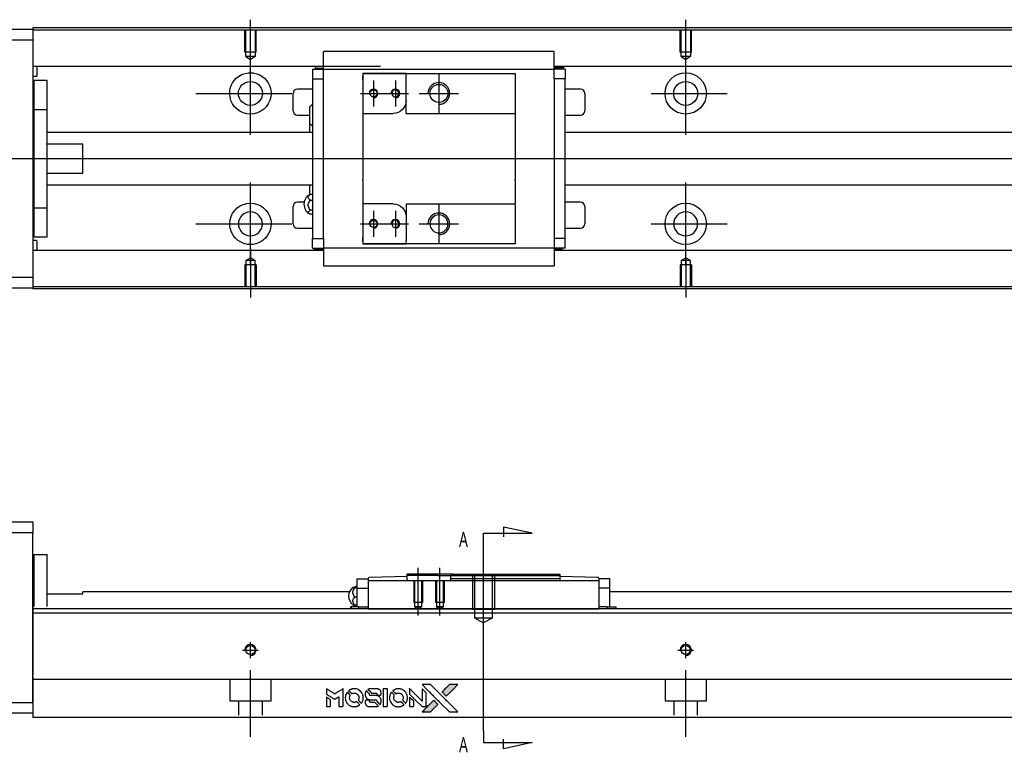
# Model space of a CAD drawing. Header units: millimetres. Extents: x -202 to 3135, y -1537 to 860.
# Tile 2 of 34: x -11 to 215, y -1531 to -1363. Entities that reach past the tile are written whole.
import ezdxf
from ezdxf.lldxf.tags import DXFTag

# ---------------------------------------------------------------- set-up
doc = ezdxf.new("R2010")
doc.units = ezdxf.units.MM
doc.layers.get('0').update_dxf_attribs({"linetype": 'CONTINUOUS'})
doc.styles.add('CHN', font='Microsoft JhengHei.ttf')
tags = doc.linetypes.add('DASHED', pattern=[25.72, 12.86, -12.86]).pattern_tags.tags
tags[6:7] = [DXFTag(74, 4), DXFTag(75, 0), DXFTag(340, '0'), DXFTag(46, 0.0), DXFTag(50, 0.0), DXFTag(44, 0.0), DXFTag(45, 0.0)]
tags[4:5] = [DXFTag(74, 4), DXFTag(75, 0), DXFTag(340, '0'), DXFTag(46, 0.0), DXFTag(50, 0.0), DXFTag(44, 0.0), DXFTag(45, 0.0)]
tags = doc.linetypes.add('HIDDEN', pattern=[0.5, 0.25, -0.25]).pattern_tags.tags
tags[6:7] = [DXFTag(74, 4), DXFTag(75, 0), DXFTag(340, '0'), DXFTag(46, 0.0), DXFTag(50, 0.0), DXFTag(44, 0.0), DXFTag(45, 0.0)]
tags[4:5] = [DXFTag(74, 4), DXFTag(75, 0), DXFTag(340, '0'), DXFTag(46, 0.0), DXFTag(50, 0.0), DXFTag(44, 0.0), DXFTag(45, 0.0)]

# ---------------------------------------------------------------- blocks, each defined once
blk = doc.blocks.new('MosionX logo(完整正式版)')
h = blk.add_hatch(color=22)
h.dxf.hatch_style = 1
h.paths.add_polyline_path([(-1416, 1831), (-1517, 1831), (-1619, 1831), (-1707, 1742, 0.000288), (-1740, 1709, 0.000479), (-1769, 1680, 0.000013), (-1794, 1654, 0.197177), (-1794, 1654, 0.197497), (-1794, 1653, 0.00004), (-1779, 1638, 0.000834), (-1763, 1622, 0.000506), (-1744, 1603), (-1694, 1552), (-1555, 1692)])
h.paths.add_polyline_path([(-1892, 1355), (-1942, 1405, 0.000476), (-1962, 1424, 0.000789), (-1978, 1441, 0.000035), (-1993, 1455, 0.19758), (-1993, 1456, 0.198396), (-1994, 1455, 0.000019), (-2014, 1435, 0.000582), (-2036, 1413, 0.000351), (-2062, 1387, 0.000108), (-2174, 1275, 0.000692), (-2230, 1218, 0.000077), (-2269, 1179, 0.197527), (-2269, 1178, 0.410182), (-2269, 1177, 0.000493), (-2248, 1177, 0.002424), (-2219, 1177, 0.000529), (-2169, 1177), (-2070, 1177), (-1981, 1266)])
at = {"color": 22}
for points in [[(-4562, 1668), (-4562, 1603), (-4545, 1592, -0.000297), (-4534, 1586, -0.000037), (-4510, 1571, -0.000043), (-4482, 1554, -0.000036), (-4452, 1535, 0.000044), (-4422, 1517, 0.000063), (-4396, 1501, 0.000035), (-4374, 1488, 0.0009), (-4368, 1484), (-4360, 1479), (-4348, 1486, 0.001175), (-4342, 1490, 0.000208), (-4329, 1498, 0.000225), (-4315, 1506, 0.000203), (-4300, 1516, -0.000711), (-4286, 1525, -0.001119), (-4274, 1532, -0.000263), (-4263, 1539, -0.04589), (-4262, 1539, -0.519312), (-4261, 1539, -0.001914), (-4261, 1521, -0.003124), (-4260, 1493, -0.000285), (-4260, 1421), (-4260, 1303), (-4219, 1303, 0.001727), (-4189, 1303, 0.025279), (-4179, 1303, 0.073886), (-4173, 1305, 0.07426), (-4167, 1308, 0.03264), (-4166, 1310, 0.01784), (-4164, 1311, 0.017712), (-4163, 1313, 0.026854), (-4162, 1315), (-4160, 1319), (-4160, 1526), (-4159, 1733), (-4162, 1731, -0.004595), (-4163, 1730, -0.00016), (-4169, 1726, -0.000298), (-4177, 1722, -0.000208), (-4185, 1717, 0.000986), (-4210, 1701, 0.00025), (-4250, 1676, 0.000268), (-4292, 1650, 0.000436), (-4329, 1627, -0.002932), (-4341, 1619, -0.004718), (-4351, 1613, -0.001113), (-4360, 1608, -0.227179), (-4361, 1608, -0.045982), (-4362, 1608, -0.000145), (-4374, 1616, -0.000825), (-4387, 1624, -0.000517), (-4403, 1634, 0.000056), (-4458, 1668, 0.000289), (-4488, 1687, 0.000481), (-4511, 1701, 0.000418), (-4535, 1715), (-4562, 1732)], [(-4068, 1643, 0.064158), (-4094, 1594, 0.06356), (-4108, 1539, 0.064004), (-4107, 1483, 0.066747), (-4091, 1429, 0.04321), (-4073, 1396, 0.044737), (-4050, 1367, 0.044901), (-4021, 1342, 0.044184), (-3989, 1323, 0.026293), (-3965, 1313, 0.033344), (-3941, 1306, 0.033227), (-3917, 1303, 0.025815), (-3890, 1302, 0.023119), (-3864, 1304, 0.031044), (-3841, 1308, 0.031337), (-3819, 1315, 0.024258), (-3796, 1325, 0.015622), (-3788, 1329, 0.008495), (-3778, 1335, 0.008415), (-3769, 1341, 0.020814), (-3763, 1346), (-3760, 1348), (-3791, 1379, 0.002843), (-3814, 1403, 0.033917), (-3823, 1411, 0.087906), (-3831, 1414, 0.073302), (-3839, 1416, 0.022047), (-3843, 1415, 0.026465), (-3847, 1415, 0.022233), (-3851, 1414, 0.009985), (-3857, 1412, -0.039011), (-3876, 1407, -0.044398), (-3896, 1406, -0.045096), (-3915, 1408, -0.04265), (-3934, 1413, -0.071154), (-3961, 1428, -0.068827), (-3983, 1450, -0.068713), (-3998, 1476, -0.070507), (-4005, 1506, -0.028605), (-4006, 1519, -0.031418), (-4005, 1531, -0.031044), (-4002, 1544, -0.02668), (-3998, 1556, 0.038913), (-3996, 1564, 0.043732), (-3995, 1571, 0.047754), (-3995, 1578, 0.075756), (-3997, 1583, 0.07294), (-3999, 1586, 0.003456), (-4006, 1594, 0.005023), (-4017, 1605, 0.002422), (-4030, 1619, 0.000819), (-4042, 1631, 0.001349), (-4053, 1641, 0.0001), (-4062, 1650, 0.205335), (-4062, 1651, 0.219821), (-4063, 1650, 0.002494), (-4064, 1648, 0.007089), (-4066, 1646, 0.004494)], [(-3917, 1731, 0.024131), (-3935, 1728, 0.022344), (-3954, 1723, 0.021883), (-3972, 1717, 0.020884), (-3990, 1709, 0.010669), (-4000, 1703, 0.010389), (-4011, 1697, 0.010913), (-4020, 1692, 0.022227), (-4026, 1687), (-4029, 1685), (-3996, 1653, 0.002452), (-3984, 1640, 0.003628), (-3972, 1630, 0.001662), (-3963, 1621, 0.070159), (-3960, 1619, 0.047671), (-3958, 1618, 0.018624), (-3956, 1618, 0.017921), (-3953, 1617, 0.018804), (-3950, 1617, 0.018255), (-3946, 1617, 0.041312), (-3943, 1617, 0.037164), (-3939, 1618, 0.012342), (-3935, 1620, -0.015101), (-3924, 1624, -0.035998), (-3916, 1626, -0.033244), (-3907, 1627, -0.011249), (-3894, 1627, -0.004059), (-3883, 1627, -0.019693), (-3877, 1627, -0.027943), (-3872, 1626, -0.014411), (-3866, 1624, -0.033089), (-3851, 1619, -0.033887), (-3838, 1613, -0.034021), (-3825, 1604, -0.033942), (-3814, 1594, -0.02816), (-3804, 1582, -0.035032), (-3796, 1570, -0.035269), (-3790, 1557, -0.029196), (-3785, 1543, -0.037862), (-3782, 1526, -0.043657), (-3782, 1510, -0.043064), (-3784, 1494, -0.035184), (-3790, 1477, 0.033699), (-3792, 1470, 0.052815), (-3793, 1463, 0.059167), (-3793, 1456, 0.058972), (-3791, 1450, 0.059208), (-3788, 1445, 0.021125), (-3783, 1439, 0.008691), (-3773, 1429, 0.000851), (-3749, 1405, 0.001873), (-3736, 1393, 0.013884), (-3730, 1387, 0.022355), (-3726, 1385, 0.341453), (-3725, 1385, 0.073011), (-3722, 1388, 0.004587), (-3714, 1399, 0.00748), (-3707, 1411, 0.016837), (-3702, 1420, 0.028606), (-3692, 1443, 0.031352), (-3685, 1465, 0.031004), (-3681, 1489, 0.0268), (-3680, 1514, 0.026698), (-3681, 1541, 0.03002), (-3686, 1566, 0.030357), (-3693, 1590, 0.028554), (-3703, 1614, 0.062944), (-3732, 1658, 0.062206), (-3772, 1694, 0.062448), (-3819, 1719, 0.064355), (-3870, 1731, 0.017377), (-3880, 1731, 0.008369), (-3893, 1731, 0.008367), (-3907, 1731, 0.01757)], [(-3610, 1675, 0.023289), (-3616, 1665, 0.026845), (-3621, 1655, 0.026047), (-3626, 1644, 0.019751), (-3629, 1631, 0.013249), (-3631, 1624, 0.025169), (-3631, 1618, 0.016532), (-3632, 1611, 0.002937), (-3632, 1598, 0.003317), (-3632, 1586, 0.011808), (-3631, 1578, 0.01777), (-3631, 1572, 0.021476), (-3630, 1567, 0.04325), (-3623, 1544, 0.045753), (-3612, 1523, 0.04649), (-3598, 1505, 0.047672), (-3581, 1490, 0.025315), (-3573, 1485, 0.015208), (-3564, 1480, 0.01512), (-3554, 1476, 0.022488), (-3546, 1473, 0.027857), (-3532, 1469, 0.034138), (-3519, 1467, 0.014286), (-3499, 1467, 0.00124), (-3449, 1467, -0.00103), (-3418, 1467, -0.002552), (-3396, 1466, -0.001594), (-3379, 1466, -0.047676), (-3374, 1466, -0.085307), (-3367, 1463, -0.097789), (-3361, 1457, -0.085947), (-3357, 1450, -0.051339), (-3356, 1440, 0.014634), (-3355, 1436, 0.015028), (-3355, 1433, 0.014927), (-3354, 1430, 0.059415), (-3353, 1429, 0.070595), (-3351, 1425, 0.00028), (-3315, 1389, 0.000111), (-3279, 1352, 0.200239), (-3277, 1352, 0.268906), (-3276, 1352, 0.001866), (-3271, 1361, 0.007532), (-3267, 1370, 0.017818), (-3263, 1376, 0.013256), (-3261, 1383, 0.011636), (-3258, 1391, 0.011528), (-3256, 1399, 0.012303), (-3254, 1407, 0.0423), (-3252, 1419, 0.013657), (-3252, 1437, 0.013857), (-3252, 1455, 0.037428), (-3254, 1468, 0.014927), (-3256, 1477, 0.0122), (-3259, 1486, 0.012518), (-3262, 1494, 0.023062), (-3265, 1501, 0.065961), (-3281, 1525, 0.06055), (-3304, 1545, 0.059676), (-3331, 1559, 0.060497), (-3360, 1567, 0.025683), (-3367, 1567, 0.001528), (-3386, 1567, 0.002124), (-3410, 1568, 0.001173), (-3439, 1568, -0.000809), (-3490, 1568, -0.017164), (-3506, 1568, -0.063931), (-3514, 1570, -0.108429), (-3520, 1573, -0.052941), (-3523, 1577, -0.063675), (-3525, 1582, -0.050562), (-3526, 1587, -0.020337), (-3527, 1595, 0.009897), (-3528, 1599, 0.016482), (-3528, 1603, 0.019019), (-3529, 1606, 0.06043), (-3530, 1608, 0.076267), (-3533, 1613, 0.00054), (-3566, 1646, 0.000307), (-3601, 1680, 0.142594), (-3604, 1681, 0.232419), (-3604, 1681, 0.022995), (-3606, 1680, 0.024627), (-3608, 1678, 0.015407)], [(-3516, 1731, 0.018538), (-3522, 1730, 0.010695), (-3530, 1729, 0.01068), (-3538, 1727, 0.017678), (-3544, 1725, 0.013849), (-3551, 1722, 0.011814), (-3559, 1719, 0.004513), (-3566, 1716, 0.290035), (-3566, 1715, 0.196418), (-3566, 1714, 0.000124), (-3554, 1702, 0.001477), (-3540, 1688, 0.000898), (-3524, 1671), (-3481, 1629), (-3427, 1628, -0.001471), (-3387, 1628, -0.028714), (-3374, 1627, -0.097073), (-3367, 1625, -0.084199), (-3361, 1620, -0.042698), (-3359, 1616, -0.053912), (-3357, 1612, -0.051004), (-3356, 1608, -0.032967), (-3355, 1602, 0.00807), (-3355, 1600, 0.003023), (-3355, 1596, 0.002994), (-3355, 1592, 0.003629), (-3355, 1588), (-3354, 1579), (-3313, 1579, 0.001618), (-3293, 1579, 0.005206), (-3280, 1579, 0.00535), (-3271, 1579, 0.060675), (-3268, 1580, 0.048484), (-3266, 1581, 0.02389), (-3264, 1582, 0.022812), (-3261, 1584, 0.02462), (-3259, 1586, 0.061781), (-3255, 1591, 0.080179), (-3253, 1596, 0.048561), (-3252, 1604, 0.010021), (-3251, 1619, 0.016602), (-3252, 1638, 0.031409), (-3254, 1653, 0.036474), (-3258, 1666, 0.03439), (-3263, 1679, 0.065928), (-3277, 1699, 0.069066), (-3296, 1715, 0.065697), (-3319, 1725, 0.051559), (-3346, 1731, 0.020904), (-3360, 1731, 0.000451), (-3431, 1731, 0.000419), (-3502, 1732, 0.022759)], [(-3202, 1517), (-3202, 1303), (-3160, 1303), (-3118, 1303), (-3113, 1306, 0.071429), (-3109, 1309, 0.054799), (-3105, 1313, 0.053585), (-3102, 1318, 0.060698), (-3101, 1323, 0.033975), (-3100, 1332, 0.000112), (-3100, 1441, 0.000726), (-3100, 1548, 0.001084), (-3101, 1641), (-3102, 1732), (-3152, 1732), (-3202, 1732)], [(-3011, 1643, 0.018008), (-3017, 1634, 0.009842), (-3023, 1622, 0.009807), (-3030, 1610, 0.015716), (-3035, 1599, 0.048467), (-3047, 1561, 0.045841), (-3052, 1520, 0.046006), (-3049, 1479, 0.049638), (-3039, 1441, 0.064819), (-3012, 1391, 0.06695), (-2974, 1350, 0.066691), (-2926, 1320, 0.063505), (-2872, 1304, 0.03135), (-2858, 1302, 0.010439), (-2837, 1302, 0.010391), (-2817, 1302, 0.032408), (-2803, 1304, 0.015696), (-2787, 1307, 0.018095), (-2771, 1312, 0.018551), (-2757, 1317, 0.018352), (-2743, 1323, 0.015568), (-2733, 1328, 0.009832), (-2723, 1334, 0.009795), (-2713, 1341, 0.023727), (-2706, 1346), (-2703, 1348), (-2734, 1379, 0.001528), (-2751, 1397, 0.010022), (-2760, 1406, 0.019586), (-2766, 1411, 0.061865), (-2771, 1413, 0.055054), (-2777, 1415, 0.061607), (-2784, 1416, 0.048725), (-2792, 1415, 0.020221), (-2802, 1412, -0.017722), (-2813, 1409, -0.02685), (-2822, 1407, -0.02759), (-2832, 1406, -0.020233), (-2843, 1406, -0.04793), (-2864, 1409, -0.048386), (-2883, 1416, -0.047866), (-2901, 1426, -0.044964), (-2917, 1440, -0.04333), (-2931, 1457, -0.050921), (-2941, 1475, -0.051473), (-2946, 1495, -0.0459), (-2948, 1516, -0.019014), (-2948, 1526, -0.024114), (-2947, 1535, -0.025081), (-2945, 1544, -0.023892), (-2942, 1553, 0.008624), (-2939, 1560, 0.026486), (-2938, 1564, 0.035074), (-2937, 1568, 0.02756), (-2937, 1573, 0.087163), (-2939, 1580, 0.073291), (-2942, 1587, 0.028074), (-2951, 1596, 0.002594), (-2973, 1619), (-3005, 1651)], [(-2860, 1730, 0.023681), (-2878, 1728, 0.022402), (-2896, 1723, 0.021929), (-2914, 1717, 0.020503), (-2931, 1709, 0.013745), (-2941, 1704, 0.009767), (-2952, 1698, 0.009658), (-2962, 1691, 0.027804), (-2968, 1687), (-2971, 1685), (-2939, 1653, 0.002053), (-2924, 1638, 0.006738), (-2914, 1628, 0.007826), (-2907, 1622, 0.063909), (-2903, 1619, 0.061532), (-2897, 1617, 0.068674), (-2891, 1617, 0.052072), (-2885, 1618, 0.019648), (-2875, 1621, -0.018366), (-2864, 1624, -0.0288), (-2854, 1626, -0.029061), (-2844, 1627, -0.019155), (-2832, 1627, -0.053809), (-2807, 1624, -0.058833), (-2784, 1615, -0.058566), (-2764, 1601, -0.052525), (-2746, 1582, -0.044733), (-2737, 1566, -0.040573), (-2729, 1547, -0.041123), (-2725, 1529, -0.04951), (-2725, 1511, -0.017369), (-2725, 1502, -0.024255), (-2727, 1495, -0.023787), (-2729, 1487, -0.015798), (-2732, 1479, 0.010631), (-2734, 1474, 0.033653), (-2735, 1470, 0.037806), (-2736, 1467, 0.016307), (-2736, 1462, 0.068179), (-2734, 1453, 0.095747), (-2731, 1446, 0.033418), (-2722, 1436, 0.002133), (-2695, 1409, 0.001452), (-2680, 1395, 0.012393), (-2673, 1388, 0.020479), (-2668, 1385, 0.344362), (-2667, 1385, 0.074287), (-2663, 1388, 0.005454), (-2656, 1400, 0.008391), (-2649, 1412, 0.017097), (-2643, 1422, 0.027375), (-2635, 1442, 0.02835), (-2628, 1463, 0.027723), (-2624, 1485, 0.023913), (-2623, 1509, 0.027047), (-2623, 1537, 0.031685), (-2627, 1563, 0.032425), (-2634, 1588, 0.031013), (-2644, 1612, 0.037914), (-2661, 1641, 0.040153), (-2682, 1667, 0.039834), (-2707, 1688, 0.036173), (-2736, 1707, 0.040752), (-2765, 1719, 0.035885), (-2796, 1728, 0.035491), (-2828, 1731, 0.037615)], [(-2572, 1669), (-2572, 1604), (-2422, 1453), (-2271, 1303), (-2229, 1303, 0.0008), (-2202, 1303, 0.010795), (-2192, 1303, 0.030495), (-2186, 1304, 0.080372), (-2183, 1305, 0.03816), (-2179, 1308, 0.041799), (-2176, 1310, 0.042486), (-2174, 1314, 0.042078), (-2172, 1317, 0.099276), (-2170, 1322, 0.003302), (-2170, 1343, 0.002586), (-2170, 1380, 0.000204), (-2170, 1477), (-2170, 1633), (-2221, 1683), (-2271, 1733), (-2271, 1583), (-2272, 1433), (-2419, 1582, 0.000253), (-2476, 1639, 0.000412), (-2524, 1687, 0.000041), (-2567, 1730, 0.041338), (-2570, 1732), (-2572, 1734)], [(-2150, 1708, -0.000056), (-2089, 1647, -0.000021), (-2004, 1562, -0.000021), (-1911, 1469, -0.000025), (-1823, 1381), (-1619, 1177), (-1518, 1177), (-1417, 1177), (-1553, 1315, 0.000274), (-1619, 1381, 0.000123), (-1705, 1467, 0.000121), (-1797, 1559, 0.000165), (-1879, 1641), (-2068, 1831), (-2170, 1831), (-2272, 1831)], [(-1707, 1742, 0.000288), (-1740, 1709, 0.000479), (-1769, 1680, 0.000013), (-1794, 1654, 0.197177), (-1794, 1654, 0.197497), (-1794, 1653, 0.00004), (-1779, 1638, 0.000836), (-1763, 1622, 0.000505), (-1744, 1603), (-1694, 1552), (-1555, 1692), (-1416, 1831), (-1517, 1831), (-1619, 1831)], [(-4562, 1417), (-4562, 1303), (-4521, 1303, 0.000842), (-4494, 1303, 0.010591), (-4484, 1303, 0.028995), (-4479, 1303, 0.069543), (-4475, 1305, 0.051063), (-4471, 1307, 0.039932), (-4468, 1310, 0.039414), (-4465, 1314, 0.045845), (-4462, 1318, 0.094811), (-4461, 1322, 0.007124), (-4461, 1333, 0.004713), (-4461, 1352, 0.000534), (-4461, 1395), (-4461, 1469), (-4471, 1475, 0.000828), (-4502, 1494, 0.000879), (-4532, 1513, 0.000048), (-4561, 1530, 0.137596), (-4562, 1531, 0.413028), (-4562, 1530, 0.000016), (-4562, 1497, 0.000623), (-4562, 1460, 0.000374)], [(-3615, 1454, 0.065483), (-3620, 1451, 0.053271), (-3625, 1447, 0.052018), (-3628, 1443, 0.0556), (-3631, 1437, 0.036839), (-3632, 1434, 0.026922), (-3632, 1430, 0.016905), (-3633, 1424, 0.004317), (-3633, 1416, 0.016369), (-3632, 1397, 0.029936), (-3630, 1382, 0.03418), (-3627, 1369, 0.031327), (-3621, 1356, 0.046935), (-3612, 1340, 0.054053), (-3600, 1327, 0.053701), (-3585, 1317, 0.045364), (-3568, 1309, 0.032479), (-3552, 1305, 0.03386), (-3537, 1303, 0.013578), (-3512, 1303, 0.001155), (-3450, 1303, 0.000413), (-3396, 1303, 0.005008), (-3375, 1304, 0.013199), (-3364, 1304, 0.033956), (-3355, 1305, 0.013909), (-3347, 1308, 0.010864), (-3337, 1310, 0.010938), (-3329, 1313, 0.028702), (-3323, 1316), (-3318, 1318), (-3362, 1362), (-3405, 1406), (-3455, 1406, -0.001504), (-3477, 1406, -0.00328), (-3493, 1406, -0.001901), (-3506, 1406, -0.061333), (-3510, 1407, -0.063621), (-3514, 1409, -0.048633), (-3518, 1412, -0.046769), (-3522, 1415, -0.047961), (-3525, 1420, -0.02678), (-3526, 1424, -0.050957), (-3527, 1427, -0.029398), (-3528, 1431, -0.00401), (-3528, 1441), (-3529, 1456), (-3569, 1456, 0.001061), (-3593, 1456, 0.009147), (-3604, 1455, 0.020721), (-3611, 1455, 0.051619)], [(-2572, 1416), (-2572, 1303), (-2530, 1303), (-2488, 1303), (-2483, 1306, 0.03146), (-2480, 1308, 0.026444), (-2478, 1310, 0.026444), (-2476, 1312, 0.031457), (-2475, 1314), (-2472, 1319), (-2471, 1375), (-2471, 1431), (-2521, 1481, 0.000745), (-2540, 1499, 0.001228), (-2556, 1515, 0.000087), (-2571, 1529, 0.195134), (-2571, 1530, 0.412117), (-2572, 1529, 0.000048), (-2572, 1496, 0.00109), (-2572, 1460, 0.000653)], [(-2062, 1387, 0.000108), (-2174, 1275, 0.000692), (-2230, 1218, 0.000077), (-2269, 1179, 0.197527), (-2269, 1178, 0.410182), (-2269, 1177, 0.000493), (-2248, 1177, 0.002424), (-2219, 1177, 0.000529), (-2170, 1177), (-2070, 1177), (-1981, 1266), (-1892, 1355), (-1942, 1405, 0.000476), (-1962, 1424, 0.000789), (-1978, 1441, 0.000035), (-1993, 1455, 0.19758), (-1993, 1456, 0.198396), (-1994, 1455, 0.000019), (-2014, 1435, 0.000582), (-2036, 1413, 0.000351)]]:
    blk.add_lwpolyline(points, format="xyb", close=True, dxfattribs=at)

msp = doc.modelspace()

# ---------------------------------------------------------------- linework, layer by layer
for p, q in [((42.28, -1373.96), (42.28, -1362.84)), ((142.28, -1371.96), (142.28, -1362.84)), ((42.28, -1389.32), (42.28, -1370.27)), ((142.28, -1389.32), (142.28, -1370.27)), ((70.58, -1376.79), (70.58, -1382.79)), ((75.58, -1376.79), (75.58, -1382.79)), ((85.58, -1375.29), (85.58, -1384.29)), ((29.78, -1379.79), (51.81, -1379.79)), ((67.58, -1379.79), (73.58, -1379.79)), ((72.58, -1379.79), (78.58, -1379.79)), ((81.08, -1379.79), (90.08, -1379.79)), ((134.33, -1379.79), (151.81, -1379.79)), ((-46.72, -1394.79), (66.71, -1394.79)), ((66.71, -1394.79), (608.28, -1394.79)), ((42.28, -1419.32), (42.28, -1400.27)), ((142.28, -1419.32), (142.28, -1400.27)), ((70.58, -1406.79), (70.58, -1412.79)), ((75.58, -1406.79), (75.58, -1412.79)), ((85.58, -1405.29), (85.58, -1414.29)), ((29.78, -1409.79), (51.81, -1409.79)), ((67.58, -1409.79), (73.58, -1409.79)), ((72.58, -1409.79), (78.58, -1409.79)), ((81.08, -1409.79), (90.08, -1409.79)), ((134.33, -1409.79), (151.81, -1409.79)), ((42.28, -1415.62), (42.28, -1426.75)), ((142.28, -1417.62), (142.28, -1426.75)), ((95.83, -1480.92), (106.98, -1480.92)), ((95.83, -1483.56), (95.83, -1480.92)), ((106.98, -1480.92), (100.39, -1479.49)), ((100.39, -1479.49), (100.39, -1481.71)), ((95.83, -1526.43), (95.83, -1483.56)), ((95.83, -1503.36), (95.83, -1487.36)), ((80.83, -1499.86), (80.83, -1488.86)), ((85.83, -1499.86), (85.83, -1488.86)), ((95.83, -1526.43), (95.83, -1529.06)), ((95.83, -1529.06), (106.98, -1529.06)), ((100.39, -1530.5), (100.39, -1528.27)), ((106.98, -1529.06), (100.39, -1530.5))]:
    msp.add_line(p, q)
at = {"linetype": 'Continuous'}
for p, q in [((-66.72, -1365.04), (-7.72, -1365.04)), ((74.42, -1364.75), (-7.72, -1364.75)), ((-7.72, -1364.75), (-7.72, -1365.04)), ((-7.72, -1365.04), (-7.72, -1367.54)), ((74.29, -1365.25), (-7.72, -1365.25)), ((592.28, -1365.25), (74.29, -1365.25)), ((592.28, -1364.75), (74.42, -1364.75)), ((-7.72, -1367.54), (-66.72, -1367.54)), ((-7.72, -1367.54), (-7.72, -1422.04)), ((59.08, -1373.89), (59.08, -1370.18)), ((112.08, -1370.18), (59.08, -1370.18)), ((112.08, -1370.18), (59.08, -1370.18)), ((112.08, -1370.31), (112.08, -1370.18)), ((112.08, -1373.89), (112.08, -1370.31)), ((72.15, -1373.57), (-7.72, -1373.57)), ((-6.72, -1375.66), (-6.72, -1373.57)), ((59.08, -1373.57), (55.71, -1373.57)), ((56.58, -1374.22), (56.58, -1376.42)), ((56.58, -1374.22), (59.08, -1374.22)), ((57.23, -1374.02), (57.23, -1373.57)), ((57.23, -1374.02), (59.08, -1374.02)), ((59.08, -1374.22), (59.08, -1373.89)), ((59.08, -1375.22), (59.08, -1374.22)), ((59.08, -1374.22), (112.08, -1374.22)), ((59.08, -1376.42), (59.08, -1375.22)), ((68.08, -1375.22), (68.08, -1376.72)), ((78.08, -1375.22), (68.08, -1375.22)), ((68.08, -1375.22), (78.08, -1375.22)), ((78.08, -1375.22), (103.08, -1375.22)), ((78.08, -1375.92), (78.08, -1375.22)), ((103.08, -1375.22), (103.08, -1376.22)), ((592.28, -1373.57), (112.08, -1373.57)), ((115.45, -1373.57), (112.08, -1373.57)), ((112.08, -1374.22), (112.08, -1373.89)), ((114.26, -1373.92), (112.08, -1373.92)), ((114.58, -1374.22), (112.08, -1374.22)), ((112.08, -1375.22), (112.08, -1374.22)), ((112.08, -1376.42), (112.08, -1375.22)), ((114.26, -1373.92), (114.26, -1373.57)), ((114.58, -1374.22), (114.58, -1376.42)), ((-7.72, -1375.86), (-6.92, -1375.86)), ((-4.42, -1376.79), (-7.42, -1376.79)), ((-4.42, -1376.79), (-7.42, -1376.79)), ((-7.42, -1383.48), (-7.42, -1376.79)), ((-7.42, -1383.48), (-7.42, -1376.79)), ((-4.42, -1383.48), (-4.42, -1376.79)), ((-4.42, -1383.48), (-4.42, -1376.79)), ((56.58, -1376.42), (59.08, -1376.42)), ((56.58, -1376.42), (56.58, -1413.17)), ((59.08, -1376.9), (59.08, -1376.42)), ((59.08, -1376.9), (59.08, -1376.46)), ((59.08, -1412.69), (59.08, -1376.9)), ((68.08, -1376.72), (68.08, -1375.72)), ((68.08, -1376.72), (68.08, -1384.39)), ((78.08, -1381.39), (78.08, -1375.92)), ((103.08, -1376.22), (103.08, -1384.09)), ((112.08, -1376.42), (112.08, -1376.9)), ((114.58, -1376.42), (112.08, -1376.42)), ((112.08, -1376.46), (112.08, -1376.9)), ((112.08, -1376.9), (112.08, -1412.69)), ((114.58, -1413.17), (114.58, -1376.42)), ((52.08, -1383.79), (52.08, -1379.79)), ((56.58, -1378.79), (53.08, -1378.79)), ((118.08, -1378.79), (114.58, -1378.79)), ((119.08, -1379.79), (119.08, -1383.79)), ((78.08, -1384.39), (78.08, -1381.39)), ((-7.42, -1384.04), (-7.72, -1384.04)), ((-7.42, -1384.04), (-7.72, -1384.04)), ((-7.42, -1406.11), (-7.42, -1383.48)), ((-7.42, -1383.48), (-4.42, -1383.48)), ((-7.42, -1406.11), (-7.42, -1383.48)), ((-4.42, -1406.11), (-4.42, -1383.48)), ((-4.42, -1406.11), (-4.42, -1383.48)), ((55.93, -1386.71), (55.93, -1382.86)), ((103.08, -1384.09), (103.08, -1384.39)), ((53.08, -1384.79), (55.93, -1384.79)), ((68.08, -1384.39), (68.08, -1389.79)), ((68.08, -1384.39), (75.08, -1384.39)), ((78.08, -1384.39), (103.08, -1384.39)), ((103.08, -1384.39), (103.08, -1389.79)), ((114.58, -1384.79), (118.08, -1384.79)), ((56.58, -1388.79), (-4.42, -1388.79)), ((55.93, -1388.79), (55.93, -1386.71)), ((55.93, -1388.79), (55.93, -1386.71)), ((55.93, -1388.79), (55.93, -1386.71)), ((592.28, -1388.79), (114.58, -1388.79)), ((68.08, -1389.79), (68.08, -1390.09)), ((68.08, -1390.09), (68.08, -1399.49)), ((103.08, -1389.79), (103.08, -1390.09)), ((103.08, -1390.09), (103.08, -1399.49)), ((3.78, -1391.48), (-4.42, -1391.48)), ((3.78, -1398.11), (3.78, -1391.48)), ((-4.42, -1398.11), (3.78, -1398.11)), ((68.08, -1399.79), (68.08, -1399.49)), ((68.08, -1399.79), (68.08, -1405.19)), ((103.08, -1399.79), (103.08, -1399.49)), ((103.08, -1399.79), (103.08, -1405.19)), ((-4.42, -1400.79), (56.58, -1400.79)), ((55.93, -1403.12), (55.93, -1400.79)), ((114.58, -1400.79), (592.28, -1400.79)), ((56.58, -1403), (56.12, -1403)), ((56.12, -1404.35), (56.58, -1404.35)), ((-7.72, -1405.54), (-7.42, -1405.54)), ((-7.72, -1405.54), (-7.42, -1405.54)), ((-7.42, -1406.11), (-4.42, -1406.11)), ((-7.42, -1412.79), (-7.42, -1406.11)), ((-7.42, -1412.79), (-7.42, -1406.11)), ((-4.42, -1412.79), (-4.42, -1406.11)), ((-4.42, -1412.79), (-4.42, -1406.11)), ((52.08, -1409.79), (52.08, -1405.79)), ((54.63, -1404.79), (53.08, -1404.79)), ((56.58, -1406.65), (56.12, -1406.65)), ((75.08, -1405.19), (68.08, -1405.19)), ((68.08, -1405.19), (68.08, -1412.87)), ((78.08, -1405.19), (78.08, -1408.19)), ((78.08, -1405.19), (103.08, -1405.19)), ((103.08, -1405.49), (103.08, -1405.19)), ((103.08, -1405.49), (103.08, -1413.37)), ((118.08, -1404.79), (114.58, -1404.79)), ((119.08, -1405.79), (119.08, -1409.79)), ((56.58, -1407.59), (56.12, -1407.59)), ((78.08, -1408.19), (78.08, -1413.67)), ((53.08, -1410.79), (56.58, -1410.79)), ((114.58, -1410.79), (118.08, -1410.79)), ((-6.92, -1413.63), (-7.72, -1413.63)), ((-7.42, -1412.79), (-4.42, -1412.79)), ((-7.42, -1412.79), (-4.42, -1412.79)), ((56.58, -1415.37), (56.58, -1413.17)), ((56.58, -1413.17), (59.08, -1413.17)), ((59.08, -1413.17), (59.08, -1412.69)), ((59.08, -1413.12), (59.08, -1412.69)), ((59.08, -1413.17), (59.08, -1414.37)), ((68.08, -1412.87), (68.08, -1414.37)), ((68.08, -1413.87), (68.08, -1412.87)), ((78.08, -1414.37), (78.08, -1413.67)), ((103.08, -1413.37), (103.08, -1414.37)), ((112.08, -1412.69), (112.08, -1413.12)), ((112.08, -1412.69), (112.08, -1413.17)), ((112.08, -1413.17), (112.08, -1414.37)), ((114.58, -1413.17), (112.08, -1413.17)), ((114.58, -1415.37), (114.58, -1413.17)), ((59.08, -1415.92), (-7.72, -1415.92)), ((-6.72, -1415.92), (-6.72, -1413.83)), ((59.08, -1415.92), (56.04, -1415.92)), ((56.58, -1415.37), (59.08, -1415.37)), ((56.89, -1415.67), (59.08, -1415.67)), ((56.89, -1415.67), (56.89, -1415.92)), ((59.08, -1414.37), (59.08, -1415.37)), ((59.08, -1415.37), (59.08, -1415.7)), ((112.08, -1415.37), (59.08, -1415.37)), ((59.08, -1415.7), (59.08, -1419.27)), ((68.08, -1414.37), (78.08, -1414.37)), ((78.08, -1414.37), (68.08, -1414.37)), ((103.08, -1414.37), (78.08, -1414.37)), ((112.08, -1414.37), (112.08, -1415.37)), ((114.58, -1415.37), (112.08, -1415.37)), ((112.08, -1415.37), (112.08, -1415.7)), ((113.92, -1415.57), (112.08, -1415.57)), ((112.08, -1415.7), (112.08, -1419.27)), ((592.28, -1415.92), (112.08, -1415.92)), ((115.12, -1415.92), (112.08, -1415.92)), ((113.92, -1415.57), (113.92, -1415.92)), ((59.08, -1419.27), (59.08, -1419.4)), ((59.08, -1419.4), (112.08, -1419.4)), ((59.08, -1419.4), (112.08, -1419.4)), ((112.08, -1419.27), (112.08, -1419.4)), ((-66.72, -1422.04), (-7.72, -1422.04)), ((-7.72, -1422.04), (-7.72, -1424.54)), ((-7.72, -1424.54), (-66.72, -1424.54)), ((59.16, -1424.24), (-7.72, -1424.24)), ((-7.72, -1424.54), (-7.72, -1424.75)), ((59.03, -1424.75), (-7.72, -1424.75)), ((592.28, -1424.75), (59.03, -1424.75)), ((592.28, -1424.24), (59.16, -1424.24)), ((-66.72, -1478.31), (-7.72, -1478.31)), ((-7.72, -1478.31), (-7.72, -1480.81)), ((-7.72, -1480.81), (-66.72, -1480.81)), ((-7.72, -1519.81), (-7.72, -1480.81)), ((-7.42, -1485.81), (-4.42, -1485.81)), ((-7.42, -1497.76), (-7.42, -1485.81)), ((-7.42, -1485.81), (-4.42, -1485.81)), ((-7.42, -1497.76), (-7.42, -1485.81)), ((-4.42, -1497.76), (-4.42, -1485.81)), ((-4.42, -1497.76), (-4.42, -1485.81)), ((-7.42, -1489.06), (-7.72, -1489.06)), ((-7.42, -1489.06), (-7.72, -1489.06)), ((88.63, -1490.36), (78.33, -1490.36)), ((78.33, -1490.66), (78.33, -1490.36)), ((88.63, -1490.36), (88.33, -1490.66)), ((88.63, -1490.36), (113.33, -1490.36)), ((113.33, -1490.36), (113.33, -1491.36)), ((66.83, -1493.56), (66.83, -1491.36)), ((66.83, -1491.36), (69.33, -1491.36)), ((69.33, -1491.36), (69.33, -1491.29)), ((69.33, -1491.36), (69.33, -1491.86)), ((69.33, -1491.86), (69.33, -1496.36)), ((122.33, -1491.86), (69.33, -1491.86)), ((78.33, -1490.86), (69.53, -1491.09)), ((78.33, -1490.86), (78.33, -1490.66)), ((85.33, -1490.66), (78.33, -1490.66)), ((78.33, -1491.86), (78.33, -1490.86)), ((85.33, -1490.66), (88.33, -1490.66)), ((88.33, -1491.36), (88.33, -1490.66)), ((113.33, -1491.36), (88.33, -1491.36)), ((88.33, -1491.86), (88.33, -1491.36)), ((122.14, -1491.09), (113.33, -1490.86)), ((113.33, -1491.36), (113.33, -1491.86)), ((122.33, -1491.29), (122.33, -1491.36)), ((122.33, -1491.36), (122.33, -1491.86)), ((124.83, -1491.36), (122.33, -1491.36)), ((122.33, -1491.86), (122.33, -1496.36)), ((124.83, -1493.56), (124.83, -1491.36)), ((-4.42, -1494.81), (3.78, -1494.81)), ((65.04, -1494.36), (3.78, -1494.36)), ((3.78, -1494.81), (3.78, -1494.36)), ((66.37, -1493.25), (66.83, -1493.25)), ((66.83, -1493.49), (66.37, -1493.49)), ((66.83, -1493.56), (69.33, -1493.56)), ((66.83, -1496.86), (66.83, -1493.56)), ((122.33, -1493.56), (122.33, -1496.83)), ((124.83, -1493.56), (122.33, -1493.56)), ((124.83, -1496.86), (124.83, -1493.56)), ((592.28, -1494.36), (124.83, -1494.36)), ((125.11, -1494.36), (124.83, -1494.36)), ((66.83, -1495.59), (66.37, -1495.59)), ((66.83, -1497.86), (66.83, -1496.86)), ((69.33, -1496.36), (69.33, -1498.12)), ((122.33, -1496.83), (122.33, -1498.12)), ((124.83, -1497.86), (124.83, -1496.86)), ((91.53, -1498.31), (-7.72, -1498.31)), ((592.28, -1499.31), (-7.72, -1499.31)), ((65.45, -1497.86), (65.33, -1497.86)), ((65.33, -1498.31), (65.33, -1497.86)), ((67.15, -1497.86), (65.45, -1497.86)), ((65.45, -1497.86), (65.45, -1498.31)), ((66.83, -1497.46), (66.37, -1497.46)), ((67.15, -1497.86), (69.33, -1497.86)), ((67.15, -1497.86), (67.15, -1498.31)), ((69.33, -1498.12), (69.33, -1498.29)), ((69.33, -1498.29), (122.33, -1498.29)), ((69.33, -1498.29), (69.33, -1498.31)), ((592.28, -1498.31), (91.53, -1498.31)), ((124.18, -1497.86), (122.33, -1497.86)), ((122.33, -1498.12), (122.33, -1498.28)), ((122.33, -1498.29), (122.33, -1498.31)), ((124.18, -1497.86), (126.22, -1497.86)), ((124.18, -1497.86), (124.18, -1498.31)), ((126.22, -1497.86), (126.33, -1497.86)), ((126.22, -1497.86), (126.22, -1498.31)), ((126.33, -1498.31), (126.33, -1497.86)), ((-7.72, -1513.96), (-7.72, -1520.76)), ((87.37, -1514.51), (-7.72, -1514.51)), ((592.28, -1514.51), (87.37, -1514.51)), ((-22.72, -1519.81), (-7.72, -1519.81)), ((-7.72, -1522.31), (-22.72, -1522.31)), ((-7.72, -1520.76), (-7.72, -1523.31)), ((85.12, -1523.31), (-7.72, -1523.31)), ((592.28, -1523.31), (85.12, -1523.31))]:
    msp.add_line(p, q, dxfattribs=at)
at = {"linetype": 'DASHED'}
for p, q in [((-7.72, -1365.04), (-7.72, -1365.25)), ((-7.72, -1365.25), (-7.72, -1366.25)), ((-7.72, -1366.25), (-7.72, -1372.57)), ((-7.72, -1372.57), (-7.72, -1373.57)), ((-7.72, -1373.57), (-7.72, -1375.11)), ((-7.72, -1375.11), (-7.72, -1378.67)), ((59.08, -1374.32), (59.08, -1374.32)), ((112.08, -1374.32), (112.08, -1374.32)), ((-7.72, -1378.67), (-7.72, -1380.59)), ((-7.72, -1380.59), (-7.72, -1408.9)), ((55.93, -1403.22), (55.93, -1400.79)), ((55.93, -1403.22), (55.93, -1403.12)), ((-7.72, -1408.9), (-7.72, -1410.82)), ((-7.72, -1410.82), (-7.72, -1414.38)), ((-7.72, -1414.38), (-7.72, -1415.92)), ((-7.72, -1415.92), (-7.72, -1416.92)), ((59.08, -1415.27), (59.08, -1415.27)), ((112.08, -1415.27), (112.08, -1415.27)), ((-7.72, -1416.92), (-7.72, -1423.24)), ((-7.72, -1423.24), (-7.72, -1424.24)), ((-7.72, -1424.24), (-7.72, -1424.54)), ((66.83, -1491.36), (66.83, -1491.36)), ((69.33, -1491.36), (69.33, -1491.36)), ((69.33, -1491.46), (69.33, -1491.46)), ((69.33, -1491.86), (69.33, -1493.56)), ((122.33, -1491.36), (122.33, -1491.36)), ((122.33, -1491.46), (122.33, -1491.46)), ((122.33, -1491.86), (122.33, -1493.56)), ((124.83, -1491.36), (124.83, -1491.36)), ((-7.72, -1497.76), (-7.72, -1498.76)), ((-7.72, -1498.76), (-7.72, -1513.46)), ((-7.72, -1519.81), (-7.72, -1522.31))]:
    msp.add_line(p, q, dxfattribs=at)
at = {"linetype": 'DASHED', "ltscale": 0.1}
for p, q in [((40.98, -1370.34), (40.98, -1365.34)), ((41.21, -1371.34), (41.21, -1365.34)), ((43.36, -1365.34), (43.36, -1371.34)), ((43.58, -1370.34), (43.58, -1365.34)), ((140.98, -1370.34), (140.98, -1365.34)), ((141.21, -1371.34), (141.21, -1365.34)), ((143.36, -1365.34), (143.36, -1371.34)), ((143.58, -1370.34), (143.58, -1365.34)), ((43.58, -1370.34), (40.98, -1370.34)), ((143.58, -1370.34), (140.98, -1370.34)), ((43.36, -1371.34), (41.21, -1371.34)), ((41.21, -1371.34), (42.28, -1371.96)), ((43.36, -1371.34), (42.28, -1371.96)), ((143.36, -1371.34), (141.21, -1371.34)), ((141.21, -1371.34), (142.28, -1371.96)), ((143.36, -1371.34), (142.28, -1371.96)), ((41.21, -1418.24), (42.28, -1417.62)), ((41.21, -1418.24), (41.21, -1424.24)), ((43.36, -1418.24), (41.21, -1418.24)), ((43.36, -1418.24), (42.28, -1417.62)), ((43.36, -1424.24), (43.36, -1418.24)), ((141.21, -1418.24), (142.28, -1417.62)), ((141.21, -1418.24), (141.21, -1424.24)), ((143.36, -1418.24), (141.21, -1418.24)), ((143.36, -1418.24), (142.28, -1417.62)), ((143.36, -1424.24), (143.36, -1418.24)), ((43.58, -1419.24), (40.98, -1419.24)), ((40.98, -1419.24), (40.98, -1424.24)), ((43.58, -1419.24), (43.58, -1424.24)), ((143.58, -1419.24), (140.98, -1419.24)), ((140.98, -1419.24), (140.98, -1424.24)), ((143.58, -1419.24), (143.58, -1424.24)), ((37.53, -1514.51), (37.53, -1519.46)), ((47.03, -1519.46), (47.03, -1514.51)), ((137.53, -1514.51), (137.53, -1519.46)), ((147.03, -1519.46), (147.03, -1514.51)), ((37.53, -1519.46), (47.03, -1519.46)), ((39.53, -1519.46), (39.53, -1522.76)), ((45.03, -1522.76), (45.03, -1519.46)), ((137.53, -1519.46), (147.03, -1519.46)), ((139.53, -1519.46), (139.53, -1522.76)), ((145.03, -1522.76), (145.03, -1519.46))]:
    msp.add_line(p, q, dxfattribs=at)
at = {"linetype": 'HIDDEN', "ltscale": 3}
for p, q in [((93.33, -1490.36), (93.33, -1498.36)), ((93.76, -1490.36), (93.76, -1500.36)), ((97.9, -1500.36), (97.9, -1490.36)), ((98.33, -1490.36), (98.33, -1498.36)), ((79.83, -1491.86), (79.83, -1496.86)), ((80.01, -1491.86), (80.01, -1497.86)), ((81.66, -1497.86), (81.66, -1491.86)), ((81.83, -1491.86), (81.83, -1496.86)), ((84.83, -1491.86), (84.83, -1496.86)), ((85.01, -1491.86), (85.01, -1497.86)), ((86.66, -1497.86), (86.66, -1491.86)), ((86.83, -1491.86), (86.83, -1496.86)), ((88.33, -1490.66), (113.33, -1490.66)), ((81.83, -1496.86), (79.83, -1496.86)), ((86.83, -1496.86), (84.83, -1496.86)), ((81.66, -1497.86), (80.01, -1497.86)), ((80.01, -1497.86), (80.83, -1498.33)), ((81.66, -1497.86), (80.83, -1498.33)), ((86.66, -1497.86), (85.01, -1497.86)), ((85.01, -1497.86), (85.83, -1498.33)), ((86.66, -1497.86), (85.83, -1498.33)), ((93.33, -1498.36), (98.33, -1498.36)), ((93.76, -1500.36), (97.9, -1500.36)), ((93.76, -1500.36), (95.83, -1501.55)), ((97.9, -1500.36), (95.83, -1501.55))]:
    msp.add_line(p, q, dxfattribs=at)
at = {"ltscale": 0.5}
for p, q in [((42.28, -1509.62), (42.28, -1505.96)), ((142.28, -1509.62), (142.28, -1505.96)), ((40.48, -1507.76), (44.08, -1507.76)), ((140.48, -1507.76), (144.08, -1507.76)), ((42.28, -1527.76), (42.28, -1512.4)), ((142.28, -1527.76), (142.28, -1512.4))]:
    msp.add_line(p, q, dxfattribs=at)
at = {"linetype": 'Continuous'}
for centre, radius in [((142.28, -1379.79), 4.75), ((42.28, -1379.79), 2.75), ((142.28, -1379.79), 2.75), ((70.58, -1379.79), 0.825), ((85.58, -1379.79), 2.07), ((142.28, -1409.79), 4.75), ((70.58, -1409.79), 0.825), ((42.28, -1507.76), 1.07), ((142.28, -1507.76), 1.07)]:
    msp.add_circle(centre, radius, dxfattribs=at)
at = {"linetype": 'Continuous', "extrusion": (0, 0, -1)}
for centre, radius in [((-75.58, -1379.79), 0.825), ((-42.28, -1409.79), 2.75), ((-75.58, -1409.79), 0.825), ((-85.58, -1409.79), 2.07), ((-142.28, -1409.79), 2.75)]:
    msp.add_circle(centre, radius, dxfattribs=at)
for centre, radius, start, end in [((-42.28, -1379.79), 4.75, 13.6191, 80.1049), ((-42.28, -1379.79), 4.75, 99.8951, 166.3809), ((-42.28, -1379.79), 4.75, 189.6765, 350.3235), ((-75.08, -1381.39), 3, 180.0001, 270), ((-42.28, -1409.79), 4.75, 10.8558, 169.1442), ((-75.08, -1408.19), 3, 90, 180), ((-42.28, -1409.79), 4.75, 285.2319, 347.572), ((-42.28, -1409.79), 4.75, 192.428, 254.7681)]:
    msp.add_arc(centre, radius, start, end, dxfattribs=at)
at = {"linetype": 'Continuous'}
for centre, radius, start, end in [((-6.92, -1375.66), 0.2, 270, 0), ((53.08, -1379.79), 1, 90, 180), ((118.08, -1379.79), 1, 0, 90), ((53.08, -1383.79), 1, 180, 270), ((58.07, -1384.74), 2.85, 121.5132, 138.6569), ((118.08, -1383.79), 1, 270, 0), ((58.07, -1384.83), 2.85, 221.3431, 238.4868), ((57.08, -1405.29), 2.5, 118.2701, 180), ((53.08, -1405.79), 1, 90, 180), ((57.08, -1405.29), 2.5, 180, 241.7734), ((118.08, -1405.79), 1, 0, 90), ((53.08, -1409.79), 1, 180, 270), ((118.08, -1409.79), 1, 270, 0), ((-6.92, -1413.83), 0.2, 0, 90), ((68.32, -1495.31), 2.85, 121.5132, 134.2433), ((69.53, -1491.29), 0.2, 91.5, 180), ((122.13, -1491.29), 0.2, 0, 88.5), ((67.33, -1495.36), 2.5, 126.4021, 180), ((67.33, -1495.36), 2.5, 180, 233.5675)]:
    msp.add_arc(centre, radius, start, end, dxfattribs=at)
for centre, radius in [((85.58, -1379.79), 2.5), ((70.58, -1379.79), 1), ((75.58, -1379.79), 1), ((70.58, -1409.79), 1), ((75.58, -1409.79), 1), ((85.58, -1409.79), 2.5), ((42.28, -1507.76), 1.3), ((142.28, -1507.76), 1.3)]:
    msp.add_arc(centre, radius, 270, 180)
at = {"linetype": 'DASHED'}
msp.add_arc((68.32, -1495.31), 2.85, 134.2433, 138.6569, dxfattribs=at)
at = {"linetype": 'Continuous'}
for points, knots in [([(41.46, -1375.11), (41.88, -1375.04), (42.31, -1375.02), (42.85, -1375.08), (42.97, -1375.09), (43.1, -1375.11)], [0, 0, 0, 0, 0.772987, 0.772987, 1, 1, 1, 1]), ([(56.12, -1404.35), (55.99, -1404.29), (55.88, -1404.21), (55.71, -1404.04), (55.64, -1403.95), (55.58, -1403.75), (55.57, -1403.65), (55.61, -1403.46), (55.67, -1403.36), (55.82, -1403.19), (55.92, -1403.11), (56.07, -1403.02), (56.09, -1403.01), (56.12, -1403)], [0, 0, 0, 0, 0.192078, 0.192078, 0.384156, 0.384156, 0.576234, 0.576234, 0.768312, 0.768312, 0.960389, 0.960389, 1, 1, 1, 1]), ([(56.12, -1406.65), (55.99, -1406.54), (55.88, -1406.41), (55.71, -1406.12), (55.64, -1405.96), (55.58, -1405.64), (55.57, -1405.47), (55.61, -1405.13), (55.67, -1404.97), (55.82, -1404.67), (55.92, -1404.54), (56.07, -1404.4), (56.09, -1404.37), (56.12, -1404.35)], [0, 0, 0, 0, 0.192078, 0.192078, 0.384156, 0.384156, 0.576234, 0.576234, 0.768312, 0.768312, 0.960389, 0.960389, 1, 1, 1, 1]), ([(56.12, -1407.59), (55.99, -1407.55), (55.88, -1407.49), (55.71, -1407.38), (55.64, -1407.31), (55.58, -1407.18), (55.57, -1407.11), (55.61, -1406.97), (55.67, -1406.9), (55.82, -1406.78), (55.92, -1406.72), (56.07, -1406.67), (56.09, -1406.66), (56.12, -1406.65)], [0, 0, 0, 0, 0.192078, 0.192078, 0.384156, 0.384156, 0.576234, 0.576234, 0.768312, 0.768312, 0.960389, 0.960389, 1, 1, 1, 1]), ([(43.53, -1414.38), (43.13, -1414.49), (42.7, -1414.54), (41.86, -1414.54), (41.44, -1414.49), (41.03, -1414.38)], [0, 0, 0, 0, 0.500461, 0.500461, 1, 1, 1, 1]), ([(66.37, -1493.49), (66.24, -1493.47), (66.13, -1493.46), (65.96, -1493.43), (65.9, -1493.42), (65.83, -1493.38), (65.82, -1493.36), (65.87, -1493.33), (65.92, -1493.31), (66.07, -1493.28), (66.17, -1493.27), (66.32, -1493.25), (66.35, -1493.25), (66.37, -1493.25)], [0, 0, 0, 0, 0.192078, 0.192078, 0.384156, 0.384156, 0.576234, 0.576234, 0.768312, 0.768312, 0.960389, 0.960389, 1, 1, 1, 1]), ([(66.37, -1495.59), (66.24, -1495.5), (66.13, -1495.38), (65.96, -1495.11), (65.9, -1494.97), (65.83, -1494.67), (65.82, -1494.51), (65.87, -1494.21), (65.92, -1494.06), (66.07, -1493.78), (66.17, -1493.66), (66.32, -1493.53), (66.35, -1493.51), (66.37, -1493.49)], [0, 0, 0, 0, 0.192078, 0.192078, 0.384156, 0.384156, 0.576234, 0.576234, 0.768312, 0.768312, 0.960389, 0.960389, 1, 1, 1, 1]), ([(66.37, -1497.46), (66.24, -1497.38), (66.13, -1497.27), (65.96, -1497.04), (65.9, -1496.91), (65.83, -1496.64), (65.82, -1496.5), (65.87, -1496.23), (65.92, -1496.1), (66.07, -1495.86), (66.17, -1495.74), (66.32, -1495.63), (66.35, -1495.61), (66.37, -1495.59)], [0, 0, 0, 0, 0.192078, 0.192078, 0.384156, 0.384156, 0.576234, 0.576234, 0.768312, 0.768312, 0.960389, 0.960389, 1, 1, 1, 1]), ([(65.85, -1497.37), (65.87, -1497.38), (65.92, -1497.4), (66.07, -1497.43), (66.17, -1497.45), (66.32, -1497.46), (66.35, -1497.46), (66.37, -1497.46)], [0, 0, 0, 0, 0.448024, 0.448024, 0.905631, 0.905631, 1, 1, 1, 1])]:
    msp.add_open_spline(points, degree=3, knots=knots, dxfattribs=at)
for points, degree in [([(37.6, -1380.59), (37.49, -1379.93), (37.52, -1379.27), (37.66, -1378.67)], 3), ([(46.9, -1378.67), (47.04, -1379.27), (47.07, -1379.94), (46.96, -1380.59)], 3), ([(56.12, -1403), (56.03, -1403.03), (55.95, -1403.06), (55.89, -1403.1)], 3), ([(37.64, -1410.82), (37.51, -1410.22), (37.49, -1409.55), (37.62, -1408.9)], 3), ([(46.95, -1408.9), (47.07, -1409.55), (47.05, -1410.22), (46.92, -1410.82)], 3), ([(112.08, -1419.4), (112.08, -1419.4)], 1), ([(122.33, -1498.28), (122.33, -1498.29)], 1)]:
    msp.add_open_spline(points, degree=degree, dxfattribs=at)

# ---------------------------------------------------------------- block references
at = {"xscale": 0.0096, "yscale": 0.0096, "zscale": 0.0096}
msp.add_blockref('MosionX logo(完整正式版)', (103.53, -1533.29), dxfattribs=at)

# ---------------------------------------------------------------- texts
at = {"style": 'CHN', "width": 0.7}
for p in [(90.21, -1484.06), (90.21, -1531.28)]:
    msp.add_text('A', height=3.5, dxfattribs=at).set_placement(p)

doc.saveas('drawing.dxf')
